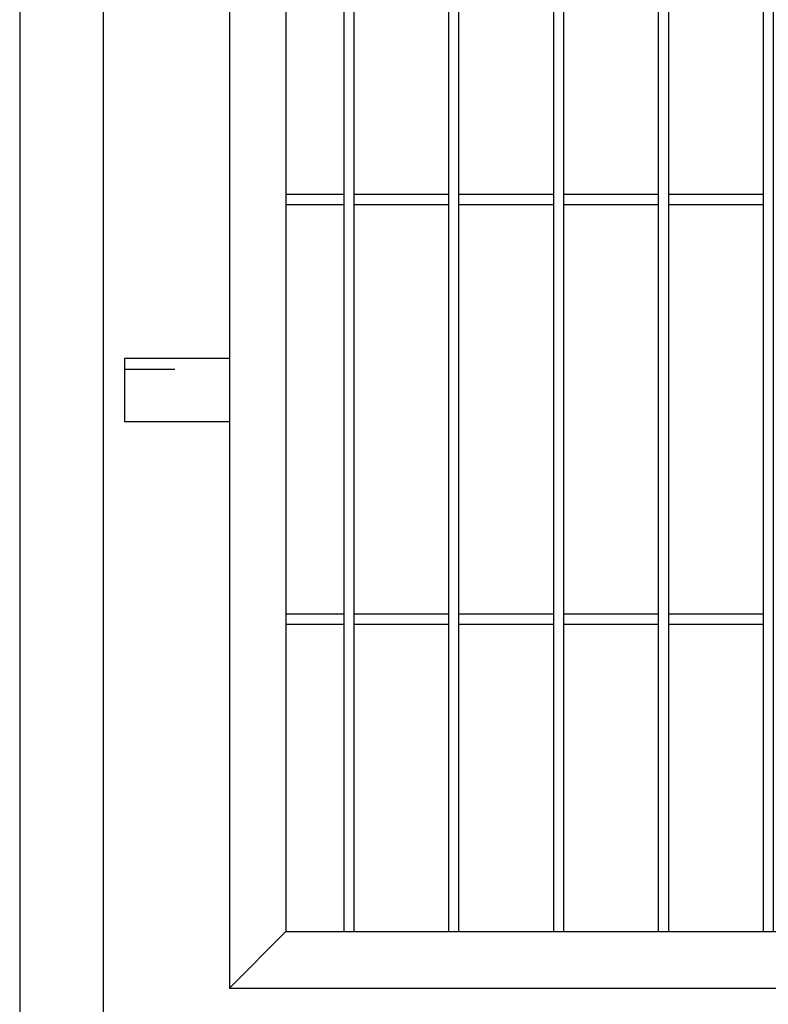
# Model space of a CAD drawing. Header units: inches. Extents: x 43593 to 117387, y -66787 to -26237.
# Tile 2 of 256: x 48715 to 48751, y -33659 to -33613. Entities that reach past the tile are written whole.
import ezdxf

# ---------------------------------------------------------------- set-up
doc = ezdxf.new("R2010")
doc.units = ezdxf.units.IN
doc.header["$MEASUREMENT"] = 0
doc.linetypes.add('ACAD_ISO03W100', pattern=[30, 12, -18])
doc.layers.add('AW OGRODZENIA', color=253, linetype='Continuous')

msp = doc.modelspace()

# ---------------------------------------------------------------- linework, layer by layer
at = {"layer": 'AW OGRODZENIA'}
for p, q in [((48727.738, -33620.863), (48730.492, -33620.863)), ((48727.738, -33620.863), (48730.492, -33620.863)), ((48727.738, -33620.863), (48730.492, -33620.863)), ((48727.738, -33620.863), (48730.492, -33620.863)), ((48727.738, -33620.863), (48730.492, -33620.863)), ((48727.738, -33620.863), (48730.492, -33620.863)), ((48727.738, -33620.863), (48730.492, -33620.863)), ((48727.738, -33620.863), (48730.492, -33620.863)), ((48727.738, -33620.863), (48730.492, -33620.863)), ((48727.738, -33620.863), (48730.492, -33620.863)), ((48727.738, -33620.863), (48730.492, -33620.863)), ((48727.738, -33620.863), (48730.492, -33620.863)), ((48727.738, -33620.863), (48730.492, -33620.863)), ((48727.738, -33620.863), (48730.492, -33620.863)), ((48727.738, -33620.863), (48730.492, -33620.863)), ((48727.738, -33620.863), (48730.492, -33620.863)), ((48727.738, -33620.863), (48730.492, -33620.863)), ((48727.738, -33620.863), (48730.492, -33620.863)), ((48727.738, -33620.863), (48730.492, -33620.863)), ((48727.738, -33620.863), (48730.492, -33620.863)), ((48727.738, -33620.863), (48730.492, -33620.863)), ((48727.738, -33620.863), (48730.492, -33620.863)), ((48727.738, -33620.863), (48730.492, -33620.863)), ((48727.738, -33620.863), (48730.492, -33620.863)), ((48727.738, -33620.863), (48730.492, -33620.863)), ((48730.988, -33620.863), (48735.492, -33620.863)), ((48730.988, -33620.863), (48735.492, -33620.863)), ((48730.988, -33620.863), (48735.492, -33620.863)), ((48730.988, -33620.863), (48735.492, -33620.863)), ((48730.988, -33620.863), (48735.492, -33620.863)), ((48730.988, -33620.863), (48735.492, -33620.863)), ((48730.988, -33620.863), (48735.492, -33620.863)), ((48730.988, -33620.863), (48735.492, -33620.863)), ((48730.988, -33620.863), (48735.492, -33620.863)), ((48730.988, -33620.863), (48735.492, -33620.863)), ((48730.988, -33620.863), (48735.492, -33620.863)), ((48730.988, -33620.863), (48735.492, -33620.863)), ((48730.988, -33620.863), (48735.492, -33620.863)), ((48730.988, -33620.863), (48735.492, -33620.863)), ((48730.988, -33620.863), (48735.492, -33620.863)), ((48730.988, -33620.863), (48735.492, -33620.863)), ((48730.988, -33620.863), (48735.492, -33620.863)), ((48730.988, -33620.863), (48735.492, -33620.863)), ((48730.988, -33620.863), (48735.492, -33620.863)), ((48730.988, -33620.863), (48735.492, -33620.863)), ((48730.988, -33620.863), (48735.492, -33620.863)), ((48730.988, -33620.863), (48735.492, -33620.863)), ((48730.988, -33620.863), (48735.492, -33620.863)), ((48730.988, -33620.863), (48735.492, -33620.863)), ((48730.988, -33620.863), (48735.492, -33620.863)), ((48735.988, -33620.863), (48740.492, -33620.863)), ((48735.988, -33620.863), (48740.492, -33620.863)), ((48735.988, -33620.863), (48740.492, -33620.863)), ((48735.988, -33620.863), (48740.492, -33620.863)), ((48735.988, -33620.863), (48740.492, -33620.863)), ((48735.988, -33620.863), (48740.492, -33620.863)), ((48735.988, -33620.863), (48740.492, -33620.863)), ((48735.988, -33620.863), (48740.492, -33620.863)), ((48735.988, -33620.863), (48740.492, -33620.863)), ((48735.988, -33620.863), (48740.492, -33620.863)), ((48735.988, -33620.863), (48740.492, -33620.863)), ((48735.988, -33620.863), (48740.492, -33620.863)), ((48735.988, -33620.863), (48740.492, -33620.863)), ((48735.988, -33620.863), (48740.492, -33620.863)), ((48735.988, -33620.863), (48740.492, -33620.863)), ((48735.988, -33620.863), (48740.492, -33620.863)), ((48735.988, -33620.863), (48740.492, -33620.863)), ((48735.988, -33620.863), (48740.492, -33620.863)), ((48735.988, -33620.863), (48740.492, -33620.863)), ((48735.988, -33620.863), (48740.492, -33620.863)), ((48735.988, -33620.863), (48740.492, -33620.863)), ((48735.988, -33620.863), (48740.492, -33620.863)), ((48735.988, -33620.863), (48740.492, -33620.863)), ((48735.988, -33620.863), (48740.492, -33620.863)), ((48735.988, -33620.863), (48740.492, -33620.863)), ((48740.988, -33620.863), (48745.492, -33620.863)), ((48740.988, -33620.863), (48745.492, -33620.863)), ((48740.988, -33620.863), (48745.492, -33620.863)), ((48740.988, -33620.863), (48745.492, -33620.863)), ((48740.988, -33620.863), (48745.492, -33620.863)), ((48740.988, -33620.863), (48745.492, -33620.863)), ((48740.988, -33620.863), (48745.492, -33620.863)), ((48740.988, -33620.863), (48745.492, -33620.863)), ((48740.988, -33620.863), (48745.492, -33620.863)), ((48740.988, -33620.863), (48745.492, -33620.863)), ((48740.988, -33620.863), (48745.492, -33620.863)), ((48740.988, -33620.863), (48745.492, -33620.863)), ((48740.988, -33620.863), (48745.492, -33620.863)), ((48740.988, -33620.863), (48745.492, -33620.863)), ((48740.988, -33620.863), (48745.492, -33620.863)), ((48740.988, -33620.863), (48745.492, -33620.863)), ((48740.988, -33620.863), (48745.492, -33620.863)), ((48740.988, -33620.863), (48745.492, -33620.863)), ((48740.988, -33620.863), (48745.492, -33620.863)), ((48740.988, -33620.863), (48745.492, -33620.863)), ((48740.988, -33620.863), (48745.492, -33620.863)), ((48740.988, -33620.863), (48745.492, -33620.863)), ((48740.988, -33620.863), (48745.492, -33620.863)), ((48740.988, -33620.863), (48745.492, -33620.863)), ((48740.988, -33620.863), (48745.492, -33620.863)), ((48745.988, -33620.863), (48750.492, -33620.863)), ((48745.988, -33620.863), (48750.492, -33620.863)), ((48745.988, -33620.863), (48750.492, -33620.863)), ((48745.988, -33620.863), (48750.492, -33620.863)), ((48745.988, -33620.863), (48750.492, -33620.863)), ((48745.988, -33620.863), (48750.492, -33620.863)), ((48745.988, -33620.863), (48750.492, -33620.863)), ((48745.988, -33620.863), (48750.492, -33620.863)), ((48745.988, -33620.863), (48750.492, -33620.863)), ((48745.988, -33620.863), (48750.492, -33620.863)), ((48745.988, -33620.863), (48750.492, -33620.863)), ((48745.988, -33620.863), (48750.492, -33620.863)), ((48745.988, -33620.863), (48750.492, -33620.863)), ((48745.988, -33620.863), (48750.492, -33620.863)), ((48745.988, -33620.863), (48750.492, -33620.863)), ((48745.988, -33620.863), (48750.492, -33620.863)), ((48745.988, -33620.863), (48750.492, -33620.863)), ((48745.988, -33620.863), (48750.492, -33620.863)), ((48745.988, -33620.863), (48750.492, -33620.863)), ((48745.988, -33620.863), (48750.492, -33620.863)), ((48745.988, -33620.863), (48750.492, -33620.863)), ((48745.988, -33620.863), (48750.492, -33620.863)), ((48745.988, -33620.863), (48750.492, -33620.863)), ((48745.988, -33620.863), (48750.492, -33620.863)), ((48745.988, -33620.863), (48750.492, -33620.863)), ((48727.738, -33621.363), (48730.492, -33621.363)), ((48727.738, -33621.363), (48730.492, -33621.363)), ((48727.738, -33621.363), (48730.492, -33621.363)), ((48727.738, -33621.363), (48730.492, -33621.363)), ((48727.738, -33621.363), (48730.492, -33621.363)), ((48727.738, -33621.363), (48730.492, -33621.363)), ((48727.738, -33621.363), (48730.492, -33621.363)), ((48727.738, -33621.363), (48730.492, -33621.363)), ((48727.738, -33621.363), (48730.492, -33621.363)), ((48727.738, -33621.363), (48730.492, -33621.363)), ((48727.738, -33621.363), (48730.492, -33621.363)), ((48727.738, -33621.363), (48730.492, -33621.363)), ((48727.738, -33621.363), (48730.492, -33621.363)), ((48727.738, -33621.363), (48730.492, -33621.363)), ((48727.738, -33621.363), (48730.492, -33621.363)), ((48727.738, -33621.363), (48730.492, -33621.363)), ((48727.738, -33621.363), (48730.492, -33621.363)), ((48727.738, -33621.363), (48730.492, -33621.363)), ((48727.738, -33621.363), (48730.492, -33621.363)), ((48727.738, -33621.363), (48730.492, -33621.363)), ((48727.738, -33621.363), (48730.492, -33621.363)), ((48727.738, -33621.363), (48730.492, -33621.363)), ((48727.738, -33621.363), (48730.492, -33621.363)), ((48727.738, -33621.363), (48730.492, -33621.363)), ((48727.738, -33621.363), (48730.492, -33621.363)), ((48730.988, -33621.363), (48735.492, -33621.363)), ((48730.988, -33621.363), (48735.492, -33621.363)), ((48730.988, -33621.363), (48735.492, -33621.363)), ((48730.988, -33621.363), (48735.492, -33621.363)), ((48730.988, -33621.363), (48735.492, -33621.363)), ((48730.988, -33621.363), (48735.492, -33621.363)), ((48730.988, -33621.363), (48735.492, -33621.363)), ((48730.988, -33621.363), (48735.492, -33621.363)), ((48730.988, -33621.363), (48735.492, -33621.363)), ((48730.988, -33621.363), (48735.492, -33621.363)), ((48730.988, -33621.363), (48735.492, -33621.363)), ((48730.988, -33621.363), (48735.492, -33621.363)), ((48730.988, -33621.363), (48735.492, -33621.363)), ((48730.988, -33621.363), (48735.492, -33621.363)), ((48730.988, -33621.363), (48735.492, -33621.363)), ((48730.988, -33621.363), (48735.492, -33621.363)), ((48730.988, -33621.363), (48735.492, -33621.363)), ((48730.988, -33621.363), (48735.492, -33621.363)), ((48730.988, -33621.363), (48735.492, -33621.363)), ((48730.988, -33621.363), (48735.492, -33621.363)), ((48730.988, -33621.363), (48735.492, -33621.363)), ((48730.988, -33621.363), (48735.492, -33621.363)), ((48730.988, -33621.363), (48735.492, -33621.363)), ((48730.988, -33621.363), (48735.492, -33621.363)), ((48730.988, -33621.363), (48735.492, -33621.363)), ((48735.988, -33621.363), (48740.492, -33621.363)), ((48735.988, -33621.363), (48740.492, -33621.363)), ((48735.988, -33621.363), (48740.492, -33621.363)), ((48735.988, -33621.363), (48740.492, -33621.363)), ((48735.988, -33621.363), (48740.492, -33621.363)), ((48735.988, -33621.363), (48740.492, -33621.363)), ((48735.988, -33621.363), (48740.492, -33621.363)), ((48735.988, -33621.363), (48740.492, -33621.363)), ((48735.988, -33621.363), (48740.492, -33621.363)), ((48735.988, -33621.363), (48740.492, -33621.363)), ((48735.988, -33621.363), (48740.492, -33621.363)), ((48735.988, -33621.363), (48740.492, -33621.363)), ((48735.988, -33621.363), (48740.492, -33621.363)), ((48735.988, -33621.363), (48740.492, -33621.363)), ((48735.988, -33621.363), (48740.492, -33621.363)), ((48735.988, -33621.363), (48740.492, -33621.363)), ((48735.988, -33621.363), (48740.492, -33621.363)), ((48735.988, -33621.363), (48740.492, -33621.363)), ((48735.988, -33621.363), (48740.492, -33621.363)), ((48735.988, -33621.363), (48740.492, -33621.363)), ((48735.988, -33621.363), (48740.492, -33621.363)), ((48735.988, -33621.363), (48740.492, -33621.363)), ((48735.988, -33621.363), (48740.492, -33621.363)), ((48735.988, -33621.363), (48740.492, -33621.363)), ((48735.988, -33621.363), (48740.492, -33621.363)), ((48740.988, -33621.363), (48745.492, -33621.363)), ((48740.988, -33621.363), (48745.492, -33621.363)), ((48740.988, -33621.363), (48745.492, -33621.363)), ((48740.988, -33621.363), (48745.492, -33621.363)), ((48740.988, -33621.363), (48745.492, -33621.363)), ((48740.988, -33621.363), (48745.492, -33621.363)), ((48740.988, -33621.363), (48745.492, -33621.363)), ((48740.988, -33621.363), (48745.492, -33621.363)), ((48740.988, -33621.363), (48745.492, -33621.363)), ((48740.988, -33621.363), (48745.492, -33621.363)), ((48740.988, -33621.363), (48745.492, -33621.363)), ((48740.988, -33621.363), (48745.492, -33621.363)), ((48740.988, -33621.363), (48745.492, -33621.363)), ((48740.988, -33621.363), (48745.492, -33621.363)), ((48740.988, -33621.363), (48745.492, -33621.363)), ((48740.988, -33621.363), (48745.492, -33621.363)), ((48740.988, -33621.363), (48745.492, -33621.363)), ((48740.988, -33621.363), (48745.492, -33621.363)), ((48740.988, -33621.363), (48745.492, -33621.363)), ((48740.988, -33621.363), (48745.492, -33621.363)), ((48740.988, -33621.363), (48745.492, -33621.363)), ((48740.988, -33621.363), (48745.492, -33621.363)), ((48740.988, -33621.363), (48745.492, -33621.363)), ((48740.988, -33621.363), (48745.492, -33621.363)), ((48740.988, -33621.363), (48745.492, -33621.363)), ((48745.988, -33621.363), (48750.492, -33621.363)), ((48745.988, -33621.363), (48750.492, -33621.363)), ((48745.988, -33621.363), (48750.492, -33621.363)), ((48745.988, -33621.363), (48750.492, -33621.363)), ((48745.988, -33621.363), (48750.492, -33621.363)), ((48745.988, -33621.363), (48750.492, -33621.363)), ((48745.988, -33621.363), (48750.492, -33621.363)), ((48745.988, -33621.363), (48750.492, -33621.363)), ((48745.988, -33621.363), (48750.492, -33621.363)), ((48745.988, -33621.363), (48750.492, -33621.363)), ((48745.988, -33621.363), (48750.492, -33621.363)), ((48745.988, -33621.363), (48750.492, -33621.363)), ((48745.988, -33621.363), (48750.492, -33621.363)), ((48745.988, -33621.363), (48750.492, -33621.363)), ((48745.988, -33621.363), (48750.492, -33621.363)), ((48745.988, -33621.363), (48750.492, -33621.363)), ((48745.988, -33621.363), (48750.492, -33621.363)), ((48745.988, -33621.363), (48750.492, -33621.363)), ((48745.988, -33621.363), (48750.492, -33621.363)), ((48745.988, -33621.363), (48750.492, -33621.363)), ((48745.988, -33621.363), (48750.492, -33621.363)), ((48745.988, -33621.363), (48750.492, -33621.363)), ((48745.988, -33621.363), (48750.492, -33621.363)), ((48745.988, -33621.363), (48750.492, -33621.363)), ((48745.988, -33621.363), (48750.492, -33621.363)), ((48725.038, -33628.702), (48720.038, -33628.702)), ((48720.038, -33628.702), (48720.038, -33631.702)), ((48720.038, -33631.702), (48725.038, -33631.702)), ((48727.738, -33640.863), (48730.492, -33640.863)), ((48727.738, -33640.863), (48730.492, -33640.863)), ((48727.738, -33640.863), (48730.492, -33640.863)), ((48727.738, -33640.863), (48730.492, -33640.863)), ((48727.738, -33640.863), (48730.492, -33640.863)), ((48727.738, -33640.863), (48730.492, -33640.863)), ((48727.738, -33640.863), (48730.492, -33640.863)), ((48727.738, -33640.863), (48730.492, -33640.863)), ((48727.738, -33640.863), (48730.492, -33640.863)), ((48727.738, -33640.863), (48730.492, -33640.863)), ((48727.738, -33640.863), (48730.492, -33640.863)), ((48727.738, -33640.863), (48730.492, -33640.863)), ((48727.738, -33640.863), (48730.492, -33640.863)), ((48727.738, -33640.863), (48730.492, -33640.863)), ((48727.738, -33640.863), (48730.492, -33640.863)), ((48727.738, -33640.863), (48730.492, -33640.863)), ((48727.738, -33640.863), (48730.492, -33640.863)), ((48727.738, -33640.863), (48730.492, -33640.863)), ((48727.738, -33640.863), (48730.492, -33640.863)), ((48727.738, -33640.863), (48730.492, -33640.863)), ((48727.738, -33640.863), (48730.492, -33640.863)), ((48727.738, -33640.863), (48730.492, -33640.863)), ((48727.738, -33640.863), (48730.492, -33640.863)), ((48727.738, -33640.863), (48730.492, -33640.863)), ((48727.738, -33640.863), (48730.492, -33640.863)), ((48730.988, -33640.863), (48735.492, -33640.863)), ((48730.988, -33640.863), (48735.492, -33640.863)), ((48730.988, -33640.863), (48735.492, -33640.863)), ((48730.988, -33640.863), (48735.492, -33640.863)), ((48730.988, -33640.863), (48735.492, -33640.863)), ((48730.988, -33640.863), (48735.492, -33640.863)), ((48730.988, -33640.863), (48735.492, -33640.863)), ((48730.988, -33640.863), (48735.492, -33640.863)), ((48730.988, -33640.863), (48735.492, -33640.863)), ((48730.988, -33640.863), (48735.492, -33640.863)), ((48730.988, -33640.863), (48735.492, -33640.863)), ((48730.988, -33640.863), (48735.492, -33640.863)), ((48730.988, -33640.863), (48735.492, -33640.863)), ((48730.988, -33640.863), (48735.492, -33640.863)), ((48730.988, -33640.863), (48735.492, -33640.863)), ((48730.988, -33640.863), (48735.492, -33640.863)), ((48730.988, -33640.863), (48735.492, -33640.863)), ((48730.988, -33640.863), (48735.492, -33640.863)), ((48730.988, -33640.863), (48735.492, -33640.863)), ((48730.988, -33640.863), (48735.492, -33640.863)), ((48730.988, -33640.863), (48735.492, -33640.863)), ((48730.988, -33640.863), (48735.492, -33640.863)), ((48730.988, -33640.863), (48735.492, -33640.863)), ((48730.988, -33640.863), (48735.492, -33640.863)), ((48730.988, -33640.863), (48735.492, -33640.863)), ((48735.988, -33640.863), (48740.492, -33640.863)), ((48735.988, -33640.863), (48740.492, -33640.863)), ((48735.988, -33640.863), (48740.492, -33640.863)), ((48735.988, -33640.863), (48740.492, -33640.863)), ((48735.988, -33640.863), (48740.492, -33640.863)), ((48735.988, -33640.863), (48740.492, -33640.863)), ((48735.988, -33640.863), (48740.492, -33640.863)), ((48735.988, -33640.863), (48740.492, -33640.863)), ((48735.988, -33640.863), (48740.492, -33640.863)), ((48735.988, -33640.863), (48740.492, -33640.863)), ((48735.988, -33640.863), (48740.492, -33640.863)), ((48735.988, -33640.863), (48740.492, -33640.863)), ((48735.988, -33640.863), (48740.492, -33640.863)), ((48735.988, -33640.863), (48740.492, -33640.863)), ((48735.988, -33640.863), (48740.492, -33640.863)), ((48735.988, -33640.863), (48740.492, -33640.863)), ((48735.988, -33640.863), (48740.492, -33640.863)), ((48735.988, -33640.863), (48740.492, -33640.863)), ((48735.988, -33640.863), (48740.492, -33640.863)), ((48735.988, -33640.863), (48740.492, -33640.863)), ((48735.988, -33640.863), (48740.492, -33640.863)), ((48735.988, -33640.863), (48740.492, -33640.863)), ((48735.988, -33640.863), (48740.492, -33640.863)), ((48735.988, -33640.863), (48740.492, -33640.863)), ((48735.988, -33640.863), (48740.492, -33640.863)), ((48740.988, -33640.863), (48745.492, -33640.863)), ((48740.988, -33640.863), (48745.492, -33640.863)), ((48740.988, -33640.863), (48745.492, -33640.863)), ((48740.988, -33640.863), (48745.492, -33640.863)), ((48740.988, -33640.863), (48745.492, -33640.863)), ((48740.988, -33640.863), (48745.492, -33640.863)), ((48740.988, -33640.863), (48745.492, -33640.863)), ((48740.988, -33640.863), (48745.492, -33640.863)), ((48740.988, -33640.863), (48745.492, -33640.863)), ((48740.988, -33640.863), (48745.492, -33640.863)), ((48740.988, -33640.863), (48745.492, -33640.863)), ((48740.988, -33640.863), (48745.492, -33640.863)), ((48740.988, -33640.863), (48745.492, -33640.863)), ((48740.988, -33640.863), (48745.492, -33640.863)), ((48740.988, -33640.863), (48745.492, -33640.863)), ((48740.988, -33640.863), (48745.492, -33640.863)), ((48740.988, -33640.863), (48745.492, -33640.863)), ((48740.988, -33640.863), (48745.492, -33640.863)), ((48740.988, -33640.863), (48745.492, -33640.863)), ((48740.988, -33640.863), (48745.492, -33640.863)), ((48740.988, -33640.863), (48745.492, -33640.863)), ((48740.988, -33640.863), (48745.492, -33640.863)), ((48740.988, -33640.863), (48745.492, -33640.863)), ((48740.988, -33640.863), (48745.492, -33640.863)), ((48740.988, -33640.863), (48745.492, -33640.863)), ((48745.988, -33640.863), (48750.492, -33640.863)), ((48745.988, -33640.863), (48750.492, -33640.863)), ((48745.988, -33640.863), (48750.492, -33640.863)), ((48745.988, -33640.863), (48750.492, -33640.863)), ((48745.988, -33640.863), (48750.492, -33640.863)), ((48745.988, -33640.863), (48750.492, -33640.863)), ((48745.988, -33640.863), (48750.492, -33640.863)), ((48745.988, -33640.863), (48750.492, -33640.863)), ((48745.988, -33640.863), (48750.492, -33640.863)), ((48745.988, -33640.863), (48750.492, -33640.863)), ((48745.988, -33640.863), (48750.492, -33640.863)), ((48745.988, -33640.863), (48750.492, -33640.863)), ((48745.988, -33640.863), (48750.492, -33640.863)), ((48745.988, -33640.863), (48750.492, -33640.863)), ((48745.988, -33640.863), (48750.492, -33640.863)), ((48745.988, -33640.863), (48750.492, -33640.863)), ((48745.988, -33640.863), (48750.492, -33640.863)), ((48745.988, -33640.863), (48750.492, -33640.863)), ((48745.988, -33640.863), (48750.492, -33640.863)), ((48745.988, -33640.863), (48750.492, -33640.863)), ((48745.988, -33640.863), (48750.492, -33640.863)), ((48745.988, -33640.863), (48750.492, -33640.863)), ((48745.988, -33640.863), (48750.492, -33640.863)), ((48745.988, -33640.863), (48750.492, -33640.863)), ((48745.988, -33640.863), (48750.492, -33640.863)), ((48727.738, -33641.363), (48730.492, -33641.363)), ((48727.738, -33641.363), (48730.492, -33641.363)), ((48727.738, -33641.363), (48730.492, -33641.363)), ((48727.738, -33641.363), (48730.492, -33641.363)), ((48727.738, -33641.363), (48730.492, -33641.363)), ((48727.738, -33641.363), (48730.492, -33641.363)), ((48727.738, -33641.363), (48730.492, -33641.363)), ((48727.738, -33641.363), (48730.492, -33641.363)), ((48727.738, -33641.363), (48730.492, -33641.363)), ((48727.738, -33641.363), (48730.492, -33641.363)), ((48727.738, -33641.363), (48730.492, -33641.363)), ((48727.738, -33641.363), (48730.492, -33641.363)), ((48727.738, -33641.363), (48730.492, -33641.363)), ((48727.738, -33641.363), (48730.492, -33641.363)), ((48727.738, -33641.363), (48730.492, -33641.363)), ((48727.738, -33641.363), (48730.492, -33641.363)), ((48727.738, -33641.363), (48730.492, -33641.363)), ((48727.738, -33641.363), (48730.492, -33641.363)), ((48727.738, -33641.363), (48730.492, -33641.363)), ((48727.738, -33641.363), (48730.492, -33641.363)), ((48727.738, -33641.363), (48730.492, -33641.363)), ((48727.738, -33641.363), (48730.492, -33641.363)), ((48727.738, -33641.363), (48730.492, -33641.363)), ((48727.738, -33641.363), (48730.492, -33641.363)), ((48727.738, -33641.363), (48730.492, -33641.363)), ((48730.988, -33641.363), (48735.492, -33641.363)), ((48730.988, -33641.363), (48735.492, -33641.363)), ((48730.988, -33641.363), (48735.492, -33641.363)), ((48730.988, -33641.363), (48735.492, -33641.363)), ((48730.988, -33641.363), (48735.492, -33641.363)), ((48730.988, -33641.363), (48735.492, -33641.363)), ((48730.988, -33641.363), (48735.492, -33641.363)), ((48730.988, -33641.363), (48735.492, -33641.363)), ((48730.988, -33641.363), (48735.492, -33641.363)), ((48730.988, -33641.363), (48735.492, -33641.363)), ((48730.988, -33641.363), (48735.492, -33641.363)), ((48730.988, -33641.363), (48735.492, -33641.363)), ((48730.988, -33641.363), (48735.492, -33641.363)), ((48730.988, -33641.363), (48735.492, -33641.363)), ((48730.988, -33641.363), (48735.492, -33641.363)), ((48730.988, -33641.363), (48735.492, -33641.363)), ((48730.988, -33641.363), (48735.492, -33641.363)), ((48730.988, -33641.363), (48735.492, -33641.363)), ((48730.988, -33641.363), (48735.492, -33641.363)), ((48730.988, -33641.363), (48735.492, -33641.363)), ((48730.988, -33641.363), (48735.492, -33641.363)), ((48730.988, -33641.363), (48735.492, -33641.363)), ((48730.988, -33641.363), (48735.492, -33641.363)), ((48730.988, -33641.363), (48735.492, -33641.363)), ((48730.988, -33641.363), (48735.492, -33641.363)), ((48735.988, -33641.363), (48740.492, -33641.363)), ((48735.988, -33641.363), (48740.492, -33641.363)), ((48735.988, -33641.363), (48740.492, -33641.363)), ((48735.988, -33641.363), (48740.492, -33641.363)), ((48735.988, -33641.363), (48740.492, -33641.363)), ((48735.988, -33641.363), (48740.492, -33641.363)), ((48735.988, -33641.363), (48740.492, -33641.363)), ((48735.988, -33641.363), (48740.492, -33641.363)), ((48735.988, -33641.363), (48740.492, -33641.363)), ((48735.988, -33641.363), (48740.492, -33641.363)), ((48735.988, -33641.363), (48740.492, -33641.363)), ((48735.988, -33641.363), (48740.492, -33641.363)), ((48735.988, -33641.363), (48740.492, -33641.363)), ((48735.988, -33641.363), (48740.492, -33641.363)), ((48735.988, -33641.363), (48740.492, -33641.363)), ((48735.988, -33641.363), (48740.492, -33641.363)), ((48735.988, -33641.363), (48740.492, -33641.363)), ((48735.988, -33641.363), (48740.492, -33641.363)), ((48735.988, -33641.363), (48740.492, -33641.363)), ((48735.988, -33641.363), (48740.492, -33641.363)), ((48735.988, -33641.363), (48740.492, -33641.363)), ((48735.988, -33641.363), (48740.492, -33641.363)), ((48735.988, -33641.363), (48740.492, -33641.363)), ((48735.988, -33641.363), (48740.492, -33641.363)), ((48735.988, -33641.363), (48740.492, -33641.363)), ((48740.988, -33641.363), (48745.492, -33641.363)), ((48740.988, -33641.363), (48745.492, -33641.363)), ((48740.988, -33641.363), (48745.492, -33641.363)), ((48740.988, -33641.363), (48745.492, -33641.363)), ((48740.988, -33641.363), (48745.492, -33641.363)), ((48740.988, -33641.363), (48745.492, -33641.363)), ((48740.988, -33641.363), (48745.492, -33641.363)), ((48740.988, -33641.363), (48745.492, -33641.363)), ((48740.988, -33641.363), (48745.492, -33641.363)), ((48740.988, -33641.363), (48745.492, -33641.363)), ((48740.988, -33641.363), (48745.492, -33641.363)), ((48740.988, -33641.363), (48745.492, -33641.363)), ((48740.988, -33641.363), (48745.492, -33641.363)), ((48740.988, -33641.363), (48745.492, -33641.363)), ((48740.988, -33641.363), (48745.492, -33641.363)), ((48740.988, -33641.363), (48745.492, -33641.363)), ((48740.988, -33641.363), (48745.492, -33641.363)), ((48740.988, -33641.363), (48745.492, -33641.363)), ((48740.988, -33641.363), (48745.492, -33641.363)), ((48740.988, -33641.363), (48745.492, -33641.363)), ((48740.988, -33641.363), (48745.492, -33641.363)), ((48740.988, -33641.363), (48745.492, -33641.363)), ((48740.988, -33641.363), (48745.492, -33641.363)), ((48740.988, -33641.363), (48745.492, -33641.363)), ((48740.988, -33641.363), (48745.492, -33641.363)), ((48745.988, -33641.363), (48750.492, -33641.363)), ((48745.988, -33641.363), (48750.492, -33641.363)), ((48745.988, -33641.363), (48750.492, -33641.363)), ((48745.988, -33641.363), (48750.492, -33641.363)), ((48745.988, -33641.363), (48750.492, -33641.363)), ((48745.988, -33641.363), (48750.492, -33641.363)), ((48745.988, -33641.363), (48750.492, -33641.363)), ((48745.988, -33641.363), (48750.492, -33641.363)), ((48745.988, -33641.363), (48750.492, -33641.363)), ((48745.988, -33641.363), (48750.492, -33641.363)), ((48745.988, -33641.363), (48750.492, -33641.363)), ((48745.988, -33641.363), (48750.492, -33641.363)), ((48745.988, -33641.363), (48750.492, -33641.363)), ((48745.988, -33641.363), (48750.492, -33641.363)), ((48745.988, -33641.363), (48750.492, -33641.363)), ((48745.988, -33641.363), (48750.492, -33641.363)), ((48745.988, -33641.363), (48750.492, -33641.363)), ((48745.988, -33641.363), (48750.492, -33641.363)), ((48745.988, -33641.363), (48750.492, -33641.363)), ((48745.988, -33641.363), (48750.492, -33641.363)), ((48745.988, -33641.363), (48750.492, -33641.363)), ((48745.988, -33641.363), (48750.492, -33641.363)), ((48745.988, -33641.363), (48750.492, -33641.363)), ((48745.988, -33641.363), (48750.492, -33641.363)), ((48745.988, -33641.363), (48750.492, -33641.363)), ((48725.038, -33658.702), (48727.738, -33656.002))]:
    msp.add_line(p, q, dxfattribs=at)
at = {"layer": 'AW OGRODZENIA', "linetype": 'ACAD_ISO03W100', "ltscale": 0.2}
msp.add_line((48720.038, -33629.202), (48725.038, -33629.202), dxfattribs=at)
at = {"layer": 'AW OGRODZENIA', "color": 0}
msp.add_lwpolyline([(48719.038, -33536.702), (48715.038, -33536.702), (48715.038, -33690.208), (48719.038, -33690.208)], close=True, dxfattribs=at)
at = {"layer": 'AW OGRODZENIA'}
for points in [[(48725.038, -33658.702), (48975.038, -33658.702), (48975.038, -33538.702), (48725.038, -33538.702)], [(48727.738, -33656.002), (48972.338, -33656.002), (48972.338, -33541.402), (48727.738, -33541.402)], [(48730.988, -33541.402), (48730.492, -33541.402), (48730.492, -33656.002), (48730.988, -33656.002)], [(48735.988, -33541.402), (48735.492, -33541.402), (48735.492, -33656.002), (48735.988, -33656.002)], [(48740.988, -33541.402), (48740.492, -33541.402), (48740.492, -33656.002), (48740.988, -33656.002)], [(48745.988, -33541.402), (48745.492, -33541.402), (48745.492, -33656.002), (48745.988, -33656.002)], [(48750.988, -33541.402), (48750.492, -33541.402), (48750.492, -33656.002), (48750.988, -33656.002)]]:
    msp.add_lwpolyline(points, close=True, dxfattribs=at)

doc.saveas('drawing.dxf')
